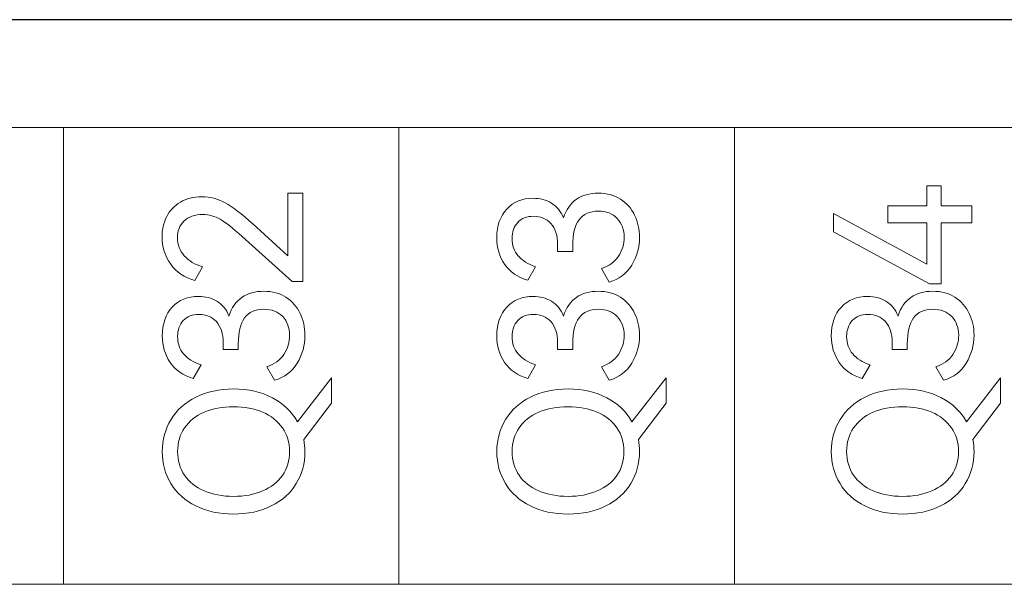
# Model space of a CAD drawing. Header units: millimetres. Extents: x 0 to 427, y 0 to 299.
# Tile 19 of 38: x 145 to 157, y 159 to 166. Entities that reach past the tile are written whole.
import ezdxf

# ---------------------------------------------------------------- set-up
doc = ezdxf.new("R2010")
doc.units = ezdxf.units.MM
doc.header["$MEASUREMENT"] = 0
doc.layers.add('layer 1', color=7, linetype='Continuous')
doc.layers.add('Layer0000', color=7, linetype='Continuous', lineweight=25)

msp = doc.modelspace()

# ---------------------------------------------------------------- linework, layer by layer
at = {"layer": 'layer 1', "lineweight": 9}
for points, knots in [([(174.394, 164.369), (174.394, 164.369), (170.323, 164.369), (170.323, 164.369), (170.323, 164.369), (170.323, 164.369), (166.253, 164.369), (166.253, 164.369), (166.253, 164.369), (166.253, 164.369), (162.183, 164.369), (162.183, 164.369), (162.183, 164.369), (162.183, 164.369), (158.112, 164.369), (158.112, 164.369), (158.112, 164.369), (158.112, 164.369), (154.042, 164.369), (154.042, 164.369), (154.042, 164.369), (154.042, 164.369), (149.972, 164.369), (149.972, 164.369), (149.972, 164.369), (149.972, 164.369), (145.901, 164.369), (145.901, 164.369), (145.901, 164.369), (145.901, 164.369), (141.831, 164.369), (141.831, 164.369), (141.831, 164.369), (141.831, 164.369), (137.761, 164.369), (137.761, 164.369)], [0, 0, 0, 0, 0.111111, 0.111111, 0.111111, 0.111111, 0.222222, 0.222222, 0.222222, 0.222222, 0.333333, 0.333333, 0.333333, 0.333333, 0.444444, 0.444444, 0.444444, 0.444444, 0.555556, 0.555556, 0.555556, 0.555556, 0.666667, 0.666667, 0.666667, 0.666667, 0.777778, 0.777778, 0.777778, 0.777778, 0.888889, 0.888889, 0.888889, 0.888889, 1, 1, 1, 1]), ([(148.626, 162.814), (148.626, 162.814), (148.626, 163.573), (148.626, 163.573), (148.626, 163.573), (148.626, 163.573), (148.807, 163.573), (148.807, 163.573), (148.807, 163.573), (148.807, 163.573), (148.807, 162.502), (148.807, 162.502), (148.807, 162.502), (148.807, 162.502), (148.676, 162.502), (148.676, 162.502), (148.676, 162.502), (148.676, 162.502), (148.071, 163.046), (148.071, 163.046), (148.071, 163.046), (147.958, 163.148), (147.869, 163.218), (147.804, 163.257), (147.804, 163.257), (147.739, 163.295), (147.668, 163.314), (147.592, 163.314), (147.592, 163.314), (147.494, 163.314), (147.418, 163.287), (147.364, 163.234), (147.364, 163.234), (147.311, 163.18), (147.284, 163.113), (147.284, 163.032), (147.284, 163.032), (147.284, 162.949), (147.312, 162.877), (147.368, 162.814), (147.368, 162.814), (147.424, 162.751), (147.497, 162.706), (147.589, 162.679), (147.589, 162.679), (147.589, 162.679), (147.495, 162.514), (147.495, 162.514), (147.495, 162.514), (147.37, 162.547), (147.272, 162.614), (147.203, 162.713), (147.203, 162.713), (147.133, 162.813), (147.098, 162.923), (147.098, 163.046), (147.098, 163.046), (147.098, 163.134), (147.117, 163.215), (147.155, 163.289), (147.155, 163.289), (147.192, 163.362), (147.247, 163.421), (147.32, 163.464), (147.32, 163.464), (147.392, 163.508), (147.48, 163.53), (147.582, 163.53), (147.582, 163.53), (147.682, 163.53), (147.776, 163.505), (147.864, 163.456), (147.864, 163.456), (147.953, 163.407), (148.065, 163.322), (148.199, 163.199), (148.199, 163.199), (148.199, 163.199), (148.626, 162.814), (148.626, 162.814)], [0, 0, 0, 0, 0.05, 0.05, 0.05, 0.05, 0.1, 0.1, 0.1, 0.1, 0.15, 0.15, 0.15, 0.15, 0.2, 0.2, 0.2, 0.2, 0.25, 0.25, 0.25, 0.25, 0.3, 0.3, 0.3, 0.3, 0.35, 0.35, 0.35, 0.35, 0.4, 0.4, 0.4, 0.4, 0.45, 0.45, 0.45, 0.45, 0.5, 0.5, 0.5, 0.5, 0.55, 0.55, 0.55, 0.55, 0.6, 0.6, 0.6, 0.6, 0.65, 0.65, 0.65, 0.65, 0.7, 0.7, 0.7, 0.7, 0.75, 0.75, 0.75, 0.75, 0.8, 0.8, 0.8, 0.8, 0.85, 0.85, 0.85, 0.85, 0.9, 0.9, 0.9, 0.9, 0.95, 0.95, 0.95, 0.95, 1, 1, 1, 1]), ([(151.969, 163.273), (152.001, 163.374), (152.053, 163.449), (152.125, 163.499), (152.125, 163.499), (152.197, 163.548), (152.285, 163.573), (152.391, 163.573), (152.391, 163.573), (152.495, 163.573), (152.585, 163.549), (152.66, 163.5), (152.66, 163.5), (152.736, 163.451), (152.793, 163.386), (152.832, 163.305), (152.832, 163.305), (152.871, 163.224), (152.891, 163.135), (152.891, 163.039), (152.891, 163.039), (152.891, 162.916), (152.86, 162.804), (152.797, 162.701), (152.797, 162.701), (152.734, 162.597), (152.642, 162.528), (152.522, 162.493), (152.522, 162.493), (152.522, 162.493), (152.428, 162.658), (152.428, 162.658), (152.428, 162.658), (152.519, 162.687), (152.589, 162.737), (152.635, 162.808), (152.635, 162.808), (152.682, 162.879), (152.705, 162.956), (152.705, 163.039), (152.705, 163.039), (152.705, 163.129), (152.677, 163.204), (152.621, 163.265), (152.621, 163.265), (152.566, 163.325), (152.488, 163.355), (152.389, 163.355), (152.389, 163.355), (152.184, 163.355), (152.081, 163.215), (152.081, 162.936), (152.081, 162.936), (152.081, 162.936), (152.081, 162.865), (152.081, 162.865), (152.081, 162.865), (152.081, 162.865), (151.898, 162.867), (151.898, 162.867), (151.898, 162.867), (151.898, 162.867), (151.898, 162.947), (151.898, 162.947), (151.898, 162.947), (151.898, 163.06), (151.87, 163.146), (151.815, 163.205), (151.815, 163.205), (151.76, 163.264), (151.69, 163.293), (151.604, 163.293), (151.604, 163.293), (151.523, 163.293), (151.46, 163.268), (151.414, 163.218), (151.414, 163.218), (151.368, 163.167), (151.345, 163.102), (151.345, 163.023), (151.345, 163.023), (151.345, 162.94), (151.37, 162.87), (151.419, 162.813), (151.419, 162.813), (151.468, 162.756), (151.538, 162.712), (151.63, 162.681), (151.63, 162.681), (151.63, 162.681), (151.536, 162.516), (151.536, 162.516), (151.536, 162.516), (151.412, 162.553), (151.318, 162.617), (151.255, 162.71), (151.255, 162.71), (151.191, 162.802), (151.16, 162.91), (151.16, 163.034), (151.16, 163.034), (151.16, 163.178), (151.2, 163.293), (151.281, 163.38), (151.281, 163.38), (151.362, 163.468), (151.468, 163.511), (151.6, 163.511), (151.6, 163.511), (151.684, 163.511), (151.758, 163.492), (151.822, 163.453), (151.822, 163.453), (151.886, 163.414), (151.935, 163.354), (151.969, 163.273)], [0, 0, 0, 0, 0.034483, 0.034483, 0.034483, 0.034483, 0.068966, 0.068966, 0.068966, 0.068966, 0.103448, 0.103448, 0.103448, 0.103448, 0.137931, 0.137931, 0.137931, 0.137931, 0.172414, 0.172414, 0.172414, 0.172414, 0.206897, 0.206897, 0.206897, 0.206897, 0.241379, 0.241379, 0.241379, 0.241379, 0.275862, 0.275862, 0.275862, 0.275862, 0.310345, 0.310345, 0.310345, 0.310345, 0.344828, 0.344828, 0.344828, 0.344828, 0.37931, 0.37931, 0.37931, 0.37931, 0.413793, 0.413793, 0.413793, 0.413793, 0.448276, 0.448276, 0.448276, 0.448276, 0.482759, 0.482759, 0.482759, 0.482759, 0.517241, 0.517241, 0.517241, 0.517241, 0.551724, 0.551724, 0.551724, 0.551724, 0.586207, 0.586207, 0.586207, 0.586207, 0.62069, 0.62069, 0.62069, 0.62069, 0.655172, 0.655172, 0.655172, 0.655172, 0.689655, 0.689655, 0.689655, 0.689655, 0.724138, 0.724138, 0.724138, 0.724138, 0.758621, 0.758621, 0.758621, 0.758621, 0.793103, 0.793103, 0.793103, 0.793103, 0.827586, 0.827586, 0.827586, 0.827586, 0.862069, 0.862069, 0.862069, 0.862069, 0.896552, 0.896552, 0.896552, 0.896552, 0.931034, 0.931034, 0.931034, 0.931034, 0.965517, 0.965517, 0.965517, 0.965517, 1, 1, 1, 1]), ([(155.906, 163.419), (155.906, 163.419), (156.376, 163.419), (156.376, 163.419), (156.376, 163.419), (156.376, 163.419), (156.376, 163.66), (156.376, 163.66), (156.376, 163.66), (156.376, 163.66), (156.553, 163.66), (156.553, 163.66), (156.553, 163.66), (156.553, 163.66), (156.553, 163.419), (156.553, 163.419), (156.553, 163.419), (156.553, 163.419), (156.924, 163.419), (156.924, 163.419), (156.924, 163.419), (156.924, 163.419), (156.924, 163.215), (156.924, 163.215), (156.924, 163.215), (156.924, 163.215), (156.553, 163.215), (156.553, 163.215), (156.553, 163.215), (156.553, 163.215), (156.553, 162.472), (156.553, 162.472), (156.553, 162.472), (156.553, 162.472), (156.411, 162.472), (156.411, 162.472), (156.411, 162.472), (156.411, 162.472), (155.244, 163.103), (155.244, 163.103), (155.244, 163.103), (155.244, 163.103), (155.244, 163.325), (155.244, 163.325), (155.244, 163.325), (155.244, 163.325), (156.376, 162.711), (156.376, 162.711), (156.376, 162.711), (156.376, 162.711), (156.376, 163.215), (156.376, 163.215), (156.376, 163.215), (156.376, 163.215), (155.906, 163.215), (155.906, 163.215), (155.906, 163.215), (155.906, 163.215), (155.906, 163.419), (155.906, 163.419)], [0, 0, 0, 0, 0.066667, 0.066667, 0.066667, 0.066667, 0.133333, 0.133333, 0.133333, 0.133333, 0.2, 0.2, 0.2, 0.2, 0.266667, 0.266667, 0.266667, 0.266667, 0.333333, 0.333333, 0.333333, 0.333333, 0.4, 0.4, 0.4, 0.4, 0.466667, 0.466667, 0.466667, 0.466667, 0.533333, 0.533333, 0.533333, 0.533333, 0.6, 0.6, 0.6, 0.6, 0.666667, 0.666667, 0.666667, 0.666667, 0.733333, 0.733333, 0.733333, 0.733333, 0.8, 0.8, 0.8, 0.8, 0.866667, 0.866667, 0.866667, 0.866667, 0.933333, 0.933333, 0.933333, 0.933333, 1, 1, 1, 1]), ([(147.91, 162.083), (147.942, 162.184), (147.994, 162.259), (148.066, 162.309), (148.066, 162.309), (148.138, 162.358), (148.227, 162.383), (148.332, 162.383), (148.332, 162.383), (148.436, 162.383), (148.526, 162.359), (148.602, 162.31), (148.602, 162.31), (148.677, 162.261), (148.735, 162.196), (148.774, 162.115), (148.774, 162.115), (148.813, 162.034), (148.832, 161.945), (148.832, 161.849), (148.832, 161.849), (148.832, 161.727), (148.801, 161.614), (148.738, 161.511), (148.738, 161.511), (148.675, 161.407), (148.584, 161.338), (148.463, 161.303), (148.463, 161.303), (148.463, 161.303), (148.369, 161.468), (148.369, 161.468), (148.369, 161.468), (148.461, 161.497), (148.53, 161.547), (148.576, 161.618), (148.576, 161.618), (148.623, 161.69), (148.646, 161.766), (148.646, 161.849), (148.646, 161.849), (148.646, 161.939), (148.618, 162.014), (148.563, 162.075), (148.563, 162.075), (148.507, 162.135), (148.429, 162.165), (148.33, 162.165), (148.33, 162.165), (148.125, 162.165), (148.023, 162.025), (148.023, 161.746), (148.023, 161.746), (148.023, 161.746), (148.023, 161.675), (148.023, 161.675), (148.023, 161.675), (148.023, 161.675), (147.839, 161.677), (147.839, 161.677), (147.839, 161.677), (147.839, 161.677), (147.839, 161.757), (147.839, 161.757), (147.839, 161.757), (147.839, 161.87), (147.812, 161.956), (147.757, 162.015), (147.757, 162.015), (147.702, 162.074), (147.631, 162.103), (147.546, 162.103), (147.546, 162.103), (147.465, 162.103), (147.401, 162.078), (147.355, 162.028), (147.355, 162.028), (147.309, 161.977), (147.287, 161.912), (147.287, 161.833), (147.287, 161.833), (147.287, 161.75), (147.311, 161.68), (147.36, 161.623), (147.36, 161.623), (147.409, 161.566), (147.479, 161.522), (147.571, 161.491), (147.571, 161.491), (147.571, 161.491), (147.477, 161.326), (147.477, 161.326), (147.477, 161.326), (147.353, 161.363), (147.259, 161.427), (147.196, 161.52), (147.196, 161.52), (147.133, 161.612), (147.101, 161.72), (147.101, 161.844), (147.101, 161.844), (147.101, 161.988), (147.141, 162.103), (147.222, 162.191), (147.222, 162.191), (147.303, 162.278), (147.41, 162.321), (147.541, 162.321), (147.541, 162.321), (147.625, 162.321), (147.699, 162.302), (147.763, 162.263), (147.763, 162.263), (147.828, 162.224), (147.877, 162.164), (147.91, 162.083)], [0, 0, 0, 0, 0.034483, 0.034483, 0.034483, 0.034483, 0.068966, 0.068966, 0.068966, 0.068966, 0.103448, 0.103448, 0.103448, 0.103448, 0.137931, 0.137931, 0.137931, 0.137931, 0.172414, 0.172414, 0.172414, 0.172414, 0.206897, 0.206897, 0.206897, 0.206897, 0.241379, 0.241379, 0.241379, 0.241379, 0.275862, 0.275862, 0.275862, 0.275862, 0.310345, 0.310345, 0.310345, 0.310345, 0.344828, 0.344828, 0.344828, 0.344828, 0.37931, 0.37931, 0.37931, 0.37931, 0.413793, 0.413793, 0.413793, 0.413793, 0.448276, 0.448276, 0.448276, 0.448276, 0.482759, 0.482759, 0.482759, 0.482759, 0.517241, 0.517241, 0.517241, 0.517241, 0.551724, 0.551724, 0.551724, 0.551724, 0.586207, 0.586207, 0.586207, 0.586207, 0.62069, 0.62069, 0.62069, 0.62069, 0.655172, 0.655172, 0.655172, 0.655172, 0.689655, 0.689655, 0.689655, 0.689655, 0.724138, 0.724138, 0.724138, 0.724138, 0.758621, 0.758621, 0.758621, 0.758621, 0.793103, 0.793103, 0.793103, 0.793103, 0.827586, 0.827586, 0.827586, 0.827586, 0.862069, 0.862069, 0.862069, 0.862069, 0.896552, 0.896552, 0.896552, 0.896552, 0.931034, 0.931034, 0.931034, 0.931034, 0.965517, 0.965517, 0.965517, 0.965517, 1, 1, 1, 1]), ([(151.969, 162.083), (152.001, 162.184), (152.053, 162.259), (152.125, 162.309), (152.125, 162.309), (152.197, 162.358), (152.285, 162.383), (152.391, 162.383), (152.391, 162.383), (152.495, 162.383), (152.585, 162.359), (152.66, 162.31), (152.66, 162.31), (152.736, 162.261), (152.793, 162.196), (152.832, 162.115), (152.832, 162.115), (152.871, 162.034), (152.891, 161.945), (152.891, 161.849), (152.891, 161.849), (152.891, 161.727), (152.86, 161.614), (152.797, 161.511), (152.797, 161.511), (152.734, 161.407), (152.642, 161.338), (152.522, 161.303), (152.522, 161.303), (152.522, 161.303), (152.428, 161.468), (152.428, 161.468), (152.428, 161.468), (152.519, 161.497), (152.589, 161.547), (152.635, 161.618), (152.635, 161.618), (152.682, 161.69), (152.705, 161.766), (152.705, 161.849), (152.705, 161.849), (152.705, 161.939), (152.677, 162.014), (152.621, 162.075), (152.621, 162.075), (152.566, 162.135), (152.488, 162.165), (152.389, 162.165), (152.389, 162.165), (152.184, 162.165), (152.081, 162.025), (152.081, 161.746), (152.081, 161.746), (152.081, 161.746), (152.081, 161.675), (152.081, 161.675), (152.081, 161.675), (152.081, 161.675), (151.898, 161.677), (151.898, 161.677), (151.898, 161.677), (151.898, 161.677), (151.898, 161.757), (151.898, 161.757), (151.898, 161.757), (151.898, 161.87), (151.87, 161.956), (151.815, 162.015), (151.815, 162.015), (151.76, 162.074), (151.69, 162.103), (151.604, 162.103), (151.604, 162.103), (151.523, 162.103), (151.46, 162.078), (151.414, 162.028), (151.414, 162.028), (151.368, 161.977), (151.345, 161.912), (151.345, 161.833), (151.345, 161.833), (151.345, 161.75), (151.37, 161.68), (151.419, 161.623), (151.419, 161.623), (151.468, 161.566), (151.538, 161.522), (151.63, 161.491), (151.63, 161.491), (151.63, 161.491), (151.536, 161.326), (151.536, 161.326), (151.536, 161.326), (151.412, 161.363), (151.318, 161.427), (151.255, 161.52), (151.255, 161.52), (151.191, 161.612), (151.16, 161.72), (151.16, 161.844), (151.16, 161.844), (151.16, 161.988), (151.2, 162.103), (151.281, 162.191), (151.281, 162.191), (151.362, 162.278), (151.468, 162.321), (151.6, 162.321), (151.6, 162.321), (151.684, 162.321), (151.758, 162.302), (151.822, 162.263), (151.822, 162.263), (151.886, 162.224), (151.935, 162.164), (151.969, 162.083)], [0, 0, 0, 0, 0.034483, 0.034483, 0.034483, 0.034483, 0.068966, 0.068966, 0.068966, 0.068966, 0.103448, 0.103448, 0.103448, 0.103448, 0.137931, 0.137931, 0.137931, 0.137931, 0.172414, 0.172414, 0.172414, 0.172414, 0.206897, 0.206897, 0.206897, 0.206897, 0.241379, 0.241379, 0.241379, 0.241379, 0.275862, 0.275862, 0.275862, 0.275862, 0.310345, 0.310345, 0.310345, 0.310345, 0.344828, 0.344828, 0.344828, 0.344828, 0.37931, 0.37931, 0.37931, 0.37931, 0.413793, 0.413793, 0.413793, 0.413793, 0.448276, 0.448276, 0.448276, 0.448276, 0.482759, 0.482759, 0.482759, 0.482759, 0.517241, 0.517241, 0.517241, 0.517241, 0.551724, 0.551724, 0.551724, 0.551724, 0.586207, 0.586207, 0.586207, 0.586207, 0.62069, 0.62069, 0.62069, 0.62069, 0.655172, 0.655172, 0.655172, 0.655172, 0.689655, 0.689655, 0.689655, 0.689655, 0.724138, 0.724138, 0.724138, 0.724138, 0.758621, 0.758621, 0.758621, 0.758621, 0.793103, 0.793103, 0.793103, 0.793103, 0.827586, 0.827586, 0.827586, 0.827586, 0.862069, 0.862069, 0.862069, 0.862069, 0.896552, 0.896552, 0.896552, 0.896552, 0.931034, 0.931034, 0.931034, 0.931034, 0.965517, 0.965517, 0.965517, 0.965517, 1, 1, 1, 1]), ([(156.028, 162.083), (156.06, 162.184), (156.112, 162.259), (156.184, 162.309), (156.184, 162.309), (156.256, 162.358), (156.344, 162.383), (156.45, 162.383), (156.45, 162.383), (156.554, 162.383), (156.644, 162.359), (156.719, 162.31), (156.719, 162.31), (156.795, 162.261), (156.852, 162.196), (156.891, 162.115), (156.891, 162.115), (156.93, 162.034), (156.95, 161.945), (156.95, 161.849), (156.95, 161.849), (156.95, 161.727), (156.918, 161.614), (156.856, 161.511), (156.856, 161.511), (156.793, 161.407), (156.701, 161.338), (156.58, 161.303), (156.58, 161.303), (156.58, 161.303), (156.486, 161.468), (156.486, 161.468), (156.486, 161.468), (156.578, 161.497), (156.647, 161.547), (156.694, 161.618), (156.694, 161.618), (156.741, 161.69), (156.764, 161.766), (156.764, 161.849), (156.764, 161.849), (156.764, 161.939), (156.736, 162.014), (156.68, 162.075), (156.68, 162.075), (156.624, 162.135), (156.547, 162.165), (156.447, 162.165), (156.447, 162.165), (156.243, 162.165), (156.14, 162.025), (156.14, 161.746), (156.14, 161.746), (156.14, 161.746), (156.14, 161.675), (156.14, 161.675), (156.14, 161.675), (156.14, 161.675), (155.957, 161.677), (155.957, 161.677), (155.957, 161.677), (155.957, 161.677), (155.957, 161.757), (155.957, 161.757), (155.957, 161.757), (155.957, 161.87), (155.929, 161.956), (155.874, 162.015), (155.874, 162.015), (155.819, 162.074), (155.749, 162.103), (155.663, 162.103), (155.663, 162.103), (155.582, 162.103), (155.519, 162.078), (155.473, 162.028), (155.473, 162.028), (155.427, 161.977), (155.404, 161.912), (155.404, 161.833), (155.404, 161.833), (155.404, 161.75), (155.429, 161.68), (155.478, 161.623), (155.478, 161.623), (155.526, 161.566), (155.597, 161.522), (155.688, 161.491), (155.688, 161.491), (155.688, 161.491), (155.594, 161.326), (155.594, 161.326), (155.594, 161.326), (155.471, 161.363), (155.377, 161.427), (155.314, 161.52), (155.314, 161.52), (155.25, 161.612), (155.218, 161.72), (155.218, 161.844), (155.218, 161.844), (155.218, 161.988), (155.259, 162.103), (155.34, 162.191), (155.34, 162.191), (155.421, 162.278), (155.527, 162.321), (155.659, 162.321), (155.659, 162.321), (155.743, 162.321), (155.817, 162.302), (155.881, 162.263), (155.881, 162.263), (155.945, 162.224), (155.994, 162.164), (156.028, 162.083)], [0, 0, 0, 0, 0.034483, 0.034483, 0.034483, 0.034483, 0.068966, 0.068966, 0.068966, 0.068966, 0.103448, 0.103448, 0.103448, 0.103448, 0.137931, 0.137931, 0.137931, 0.137931, 0.172414, 0.172414, 0.172414, 0.172414, 0.206897, 0.206897, 0.206897, 0.206897, 0.241379, 0.241379, 0.241379, 0.241379, 0.275862, 0.275862, 0.275862, 0.275862, 0.310345, 0.310345, 0.310345, 0.310345, 0.344828, 0.344828, 0.344828, 0.344828, 0.37931, 0.37931, 0.37931, 0.37931, 0.413793, 0.413793, 0.413793, 0.413793, 0.448276, 0.448276, 0.448276, 0.448276, 0.482759, 0.482759, 0.482759, 0.482759, 0.517241, 0.517241, 0.517241, 0.517241, 0.551724, 0.551724, 0.551724, 0.551724, 0.586207, 0.586207, 0.586207, 0.586207, 0.62069, 0.62069, 0.62069, 0.62069, 0.655172, 0.655172, 0.655172, 0.655172, 0.689655, 0.689655, 0.689655, 0.689655, 0.724138, 0.724138, 0.724138, 0.724138, 0.758621, 0.758621, 0.758621, 0.758621, 0.793103, 0.793103, 0.793103, 0.793103, 0.827586, 0.827586, 0.827586, 0.827586, 0.862069, 0.862069, 0.862069, 0.862069, 0.896552, 0.896552, 0.896552, 0.896552, 0.931034, 0.931034, 0.931034, 0.931034, 0.965517, 0.965517, 0.965517, 0.965517, 1, 1, 1, 1]), ([(149.155, 161.331), (149.155, 161.331), (149.155, 161.024), (149.155, 161.024), (149.155, 161.024), (149.155, 161.024), (148.818, 160.583), (148.818, 160.583), (148.818, 160.583), (148.827, 160.536), (148.832, 160.488), (148.832, 160.439), (148.832, 160.439), (148.832, 160.295), (148.797, 160.166), (148.727, 160.05), (148.727, 160.05), (148.656, 159.935), (148.555, 159.844), (148.424, 159.779), (148.424, 159.779), (148.292, 159.713), (148.14, 159.68), (147.965, 159.68), (147.965, 159.68), (147.793, 159.68), (147.64, 159.713), (147.509, 159.779), (147.509, 159.779), (147.377, 159.844), (147.277, 159.935), (147.206, 160.05), (147.206, 160.05), (147.136, 160.166), (147.101, 160.295), (147.101, 160.439), (147.101, 160.439), (147.101, 160.583), (147.136, 160.712), (147.207, 160.828), (147.207, 160.828), (147.278, 160.943), (147.379, 161.034), (147.51, 161.099), (147.51, 161.099), (147.641, 161.165), (147.793, 161.198), (147.965, 161.198), (147.965, 161.198), (148.146, 161.198), (148.303, 161.162), (148.437, 161.091), (148.437, 161.091), (148.57, 161.02), (148.672, 160.924), (148.74, 160.801), (148.74, 160.801), (148.74, 160.801), (149.155, 161.331), (149.155, 161.331)], [0, 0, 0, 0, 0.066667, 0.066667, 0.066667, 0.066667, 0.133333, 0.133333, 0.133333, 0.133333, 0.2, 0.2, 0.2, 0.2, 0.266667, 0.266667, 0.266667, 0.266667, 0.333333, 0.333333, 0.333333, 0.333333, 0.4, 0.4, 0.4, 0.4, 0.466667, 0.466667, 0.466667, 0.466667, 0.533333, 0.533333, 0.533333, 0.533333, 0.6, 0.6, 0.6, 0.6, 0.666667, 0.666667, 0.666667, 0.666667, 0.733333, 0.733333, 0.733333, 0.733333, 0.8, 0.8, 0.8, 0.8, 0.866667, 0.866667, 0.866667, 0.866667, 0.933333, 0.933333, 0.933333, 0.933333, 1, 1, 1, 1]), ([(153.214, 161.331), (153.214, 161.331), (153.214, 161.024), (153.214, 161.024), (153.214, 161.024), (153.214, 161.024), (152.877, 160.583), (152.877, 160.583), (152.877, 160.583), (152.886, 160.536), (152.891, 160.488), (152.891, 160.439), (152.891, 160.439), (152.891, 160.295), (152.856, 160.166), (152.785, 160.05), (152.785, 160.05), (152.715, 159.935), (152.614, 159.844), (152.483, 159.779), (152.483, 159.779), (152.351, 159.713), (152.198, 159.68), (152.024, 159.68), (152.024, 159.68), (151.851, 159.68), (151.699, 159.713), (151.568, 159.779), (151.568, 159.779), (151.436, 159.844), (151.335, 159.935), (151.265, 160.05), (151.265, 160.05), (151.195, 160.166), (151.16, 160.295), (151.16, 160.439), (151.16, 160.439), (151.16, 160.583), (151.195, 160.712), (151.266, 160.828), (151.266, 160.828), (151.337, 160.943), (151.438, 161.034), (151.569, 161.099), (151.569, 161.099), (151.7, 161.165), (151.851, 161.198), (152.024, 161.198), (152.024, 161.198), (152.204, 161.198), (152.362, 161.162), (152.495, 161.091), (152.495, 161.091), (152.629, 161.02), (152.73, 160.924), (152.799, 160.801), (152.799, 160.801), (152.799, 160.801), (153.214, 161.331), (153.214, 161.331)], [0, 0, 0, 0, 0.066667, 0.066667, 0.066667, 0.066667, 0.133333, 0.133333, 0.133333, 0.133333, 0.2, 0.2, 0.2, 0.2, 0.266667, 0.266667, 0.266667, 0.266667, 0.333333, 0.333333, 0.333333, 0.333333, 0.4, 0.4, 0.4, 0.4, 0.466667, 0.466667, 0.466667, 0.466667, 0.533333, 0.533333, 0.533333, 0.533333, 0.6, 0.6, 0.6, 0.6, 0.666667, 0.666667, 0.666667, 0.666667, 0.733333, 0.733333, 0.733333, 0.733333, 0.8, 0.8, 0.8, 0.8, 0.866667, 0.866667, 0.866667, 0.866667, 0.933333, 0.933333, 0.933333, 0.933333, 1, 1, 1, 1]), ([(157.273, 161.331), (157.273, 161.331), (157.273, 161.024), (157.273, 161.024), (157.273, 161.024), (157.273, 161.024), (156.936, 160.583), (156.936, 160.583), (156.936, 160.583), (156.945, 160.536), (156.95, 160.488), (156.95, 160.439), (156.95, 160.439), (156.95, 160.295), (156.915, 160.166), (156.844, 160.05), (156.844, 160.05), (156.774, 159.935), (156.673, 159.844), (156.542, 159.779), (156.542, 159.779), (156.41, 159.713), (156.257, 159.68), (156.083, 159.68), (156.083, 159.68), (155.91, 159.68), (155.758, 159.713), (155.627, 159.779), (155.627, 159.779), (155.495, 159.844), (155.394, 159.935), (155.324, 160.05), (155.324, 160.05), (155.254, 160.166), (155.218, 160.295), (155.218, 160.439), (155.218, 160.439), (155.218, 160.583), (155.254, 160.712), (155.325, 160.828), (155.325, 160.828), (155.396, 160.943), (155.497, 161.034), (155.628, 161.099), (155.628, 161.099), (155.758, 161.165), (155.91, 161.198), (156.083, 161.198), (156.083, 161.198), (156.263, 161.198), (156.42, 161.162), (156.554, 161.091), (156.554, 161.091), (156.688, 161.02), (156.789, 160.924), (156.858, 160.801), (156.858, 160.801), (156.858, 160.801), (157.273, 161.331), (157.273, 161.331)], [0, 0, 0, 0, 0.066667, 0.066667, 0.066667, 0.066667, 0.133333, 0.133333, 0.133333, 0.133333, 0.2, 0.2, 0.2, 0.2, 0.266667, 0.266667, 0.266667, 0.266667, 0.333333, 0.333333, 0.333333, 0.333333, 0.4, 0.4, 0.4, 0.4, 0.466667, 0.466667, 0.466667, 0.466667, 0.533333, 0.533333, 0.533333, 0.533333, 0.6, 0.6, 0.6, 0.6, 0.666667, 0.666667, 0.666667, 0.666667, 0.733333, 0.733333, 0.733333, 0.733333, 0.8, 0.8, 0.8, 0.8, 0.866667, 0.866667, 0.866667, 0.866667, 0.933333, 0.933333, 0.933333, 0.933333, 1, 1, 1, 1]), ([(147.965, 159.895), (148.098, 159.895), (148.216, 159.917), (148.318, 159.961), (148.318, 159.961), (148.421, 160.004), (148.501, 160.067), (148.558, 160.15), (148.558, 160.15), (148.615, 160.233), (148.644, 160.329), (148.644, 160.439), (148.644, 160.439), (148.644, 160.549), (148.615, 160.645), (148.558, 160.727), (148.558, 160.727), (148.501, 160.808), (148.421, 160.872), (148.318, 160.916), (148.318, 160.916), (148.216, 160.96), (148.098, 160.982), (147.965, 160.982), (147.965, 160.982), (147.831, 160.982), (147.712, 160.96), (147.61, 160.916), (147.61, 160.916), (147.507, 160.872), (147.428, 160.808), (147.371, 160.727), (147.371, 160.727), (147.315, 160.645), (147.287, 160.549), (147.287, 160.439), (147.287, 160.439), (147.287, 160.329), (147.315, 160.233), (147.371, 160.151), (147.371, 160.151), (147.428, 160.069), (147.507, 160.006), (147.61, 159.962), (147.61, 159.962), (147.712, 159.918), (147.831, 159.895), (147.965, 159.895)], [0, 0, 0, 0, 0.083333, 0.083333, 0.083333, 0.083333, 0.166667, 0.166667, 0.166667, 0.166667, 0.25, 0.25, 0.25, 0.25, 0.333333, 0.333333, 0.333333, 0.333333, 0.416667, 0.416667, 0.416667, 0.416667, 0.5, 0.5, 0.5, 0.5, 0.583333, 0.583333, 0.583333, 0.583333, 0.666667, 0.666667, 0.666667, 0.666667, 0.75, 0.75, 0.75, 0.75, 0.833333, 0.833333, 0.833333, 0.833333, 0.916667, 0.916667, 0.916667, 0.916667, 1, 1, 1, 1]), ([(152.024, 159.895), (152.157, 159.895), (152.275, 159.917), (152.377, 159.961), (152.377, 159.961), (152.48, 160.004), (152.56, 160.067), (152.617, 160.15), (152.617, 160.15), (152.674, 160.233), (152.703, 160.329), (152.703, 160.439), (152.703, 160.439), (152.703, 160.549), (152.674, 160.645), (152.617, 160.727), (152.617, 160.727), (152.56, 160.808), (152.48, 160.872), (152.377, 160.916), (152.377, 160.916), (152.275, 160.96), (152.157, 160.982), (152.024, 160.982), (152.024, 160.982), (151.89, 160.982), (151.771, 160.96), (151.669, 160.916), (151.669, 160.916), (151.566, 160.872), (151.487, 160.808), (151.43, 160.727), (151.43, 160.727), (151.374, 160.645), (151.345, 160.549), (151.345, 160.439), (151.345, 160.439), (151.345, 160.329), (151.374, 160.233), (151.43, 160.151), (151.43, 160.151), (151.487, 160.069), (151.566, 160.006), (151.669, 159.962), (151.669, 159.962), (151.771, 159.918), (151.89, 159.895), (152.024, 159.895)], [0, 0, 0, 0, 0.083333, 0.083333, 0.083333, 0.083333, 0.166667, 0.166667, 0.166667, 0.166667, 0.25, 0.25, 0.25, 0.25, 0.333333, 0.333333, 0.333333, 0.333333, 0.416667, 0.416667, 0.416667, 0.416667, 0.5, 0.5, 0.5, 0.5, 0.583333, 0.583333, 0.583333, 0.583333, 0.666667, 0.666667, 0.666667, 0.666667, 0.75, 0.75, 0.75, 0.75, 0.833333, 0.833333, 0.833333, 0.833333, 0.916667, 0.916667, 0.916667, 0.916667, 1, 1, 1, 1]), ([(156.083, 159.895), (156.216, 159.895), (156.334, 159.917), (156.436, 159.961), (156.436, 159.961), (156.538, 160.004), (156.618, 160.067), (156.676, 160.15), (156.676, 160.15), (156.733, 160.233), (156.762, 160.329), (156.762, 160.439), (156.762, 160.439), (156.762, 160.549), (156.733, 160.645), (156.676, 160.727), (156.676, 160.727), (156.618, 160.808), (156.538, 160.872), (156.436, 160.916), (156.436, 160.916), (156.334, 160.96), (156.216, 160.982), (156.083, 160.982), (156.083, 160.982), (155.948, 160.982), (155.83, 160.96), (155.727, 160.916), (155.727, 160.916), (155.625, 160.872), (155.546, 160.808), (155.489, 160.727), (155.489, 160.727), (155.432, 160.645), (155.404, 160.549), (155.404, 160.439), (155.404, 160.439), (155.404, 160.329), (155.432, 160.233), (155.489, 160.151), (155.489, 160.151), (155.546, 160.069), (155.625, 160.006), (155.727, 159.962), (155.727, 159.962), (155.83, 159.918), (155.948, 159.895), (156.083, 159.895)], [0, 0, 0, 0, 0.083333, 0.083333, 0.083333, 0.083333, 0.166667, 0.166667, 0.166667, 0.166667, 0.25, 0.25, 0.25, 0.25, 0.333333, 0.333333, 0.333333, 0.333333, 0.416667, 0.416667, 0.416667, 0.416667, 0.5, 0.5, 0.5, 0.5, 0.583333, 0.583333, 0.583333, 0.583333, 0.666667, 0.666667, 0.666667, 0.666667, 0.75, 0.75, 0.75, 0.75, 0.833333, 0.833333, 0.833333, 0.833333, 0.916667, 0.916667, 0.916667, 0.916667, 1, 1, 1, 1]), ([(174.394, 158.829), (174.394, 158.829), (170.323, 158.829), (170.323, 158.829), (170.323, 158.829), (170.323, 158.829), (166.253, 158.829), (166.253, 158.829), (166.253, 158.829), (166.253, 158.829), (162.183, 158.829), (162.183, 158.829), (162.183, 158.829), (162.183, 158.829), (158.112, 158.829), (158.112, 158.829), (158.112, 158.829), (158.112, 158.829), (154.042, 158.829), (154.042, 158.829), (154.042, 158.829), (154.042, 158.829), (149.972, 158.829), (149.972, 158.829), (149.972, 158.829), (149.972, 158.829), (145.901, 158.829), (145.901, 158.829), (145.901, 158.829), (145.901, 158.829), (141.831, 158.829), (141.831, 158.829), (141.831, 158.829), (141.831, 158.829), (137.761, 158.829), (137.761, 158.829)], [0, 0, 0, 0, 0.111111, 0.111111, 0.111111, 0.111111, 0.222222, 0.222222, 0.222222, 0.222222, 0.333333, 0.333333, 0.333333, 0.333333, 0.444444, 0.444444, 0.444444, 0.444444, 0.555556, 0.555556, 0.555556, 0.555556, 0.666667, 0.666667, 0.666667, 0.666667, 0.777778, 0.777778, 0.777778, 0.777778, 0.888889, 0.888889, 0.888889, 0.888889, 1, 1, 1, 1])]:
    msp.add_open_spline(points, degree=3, knots=knots, dxfattribs=at)
for points in [[(145.901, 158.829), (145.901, 158.829), (145.901, 164.369), (145.901, 164.369)], [(149.972, 158.829), (149.972, 158.829), (149.972, 164.369), (149.972, 164.369)], [(154.042, 158.829), (154.042, 158.829), (154.042, 164.369), (154.042, 164.369)]]:
    msp.add_open_spline(points, degree=3, dxfattribs=at)
at = {"layer": 'Layer0000', "color": 7, "linetype": 'Continuous', "lineweight": 25}
msp.add_line((202.047, 165.677), (133, 165.677), dxfattribs=at)

doc.saveas('drawing.dxf')
